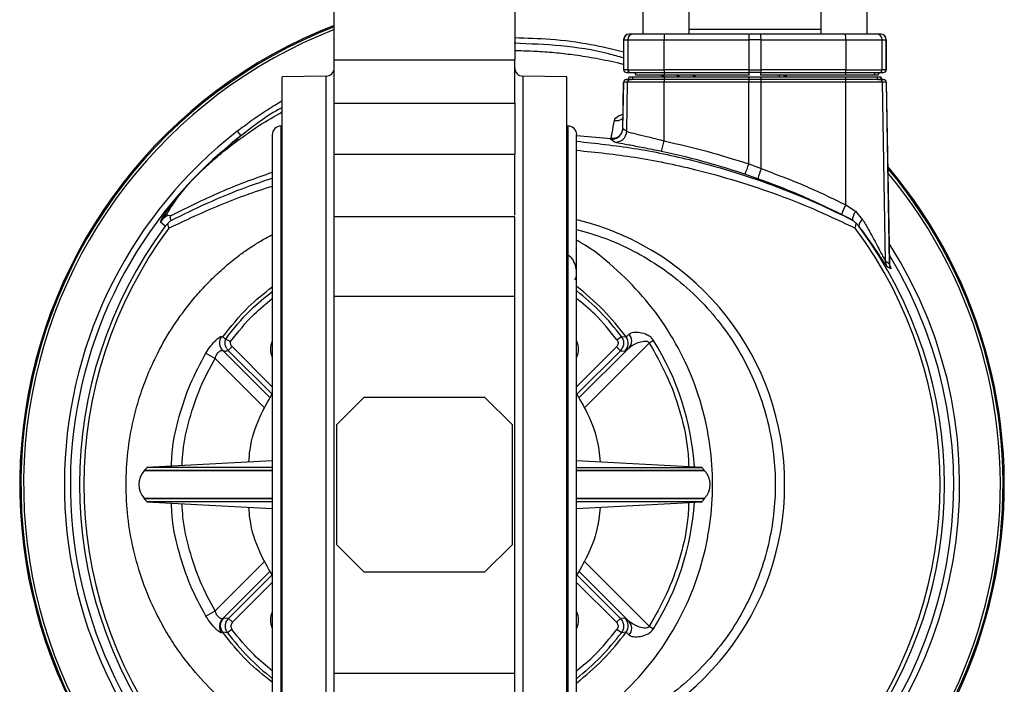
# Model space of a CAD drawing. Header units: millimetres. Extents: x 346 to 1849, y -14 to 1262.
# Tile 13 of 56: x 899 to 1079, y 1046 to 1167. Entities that reach past the tile are written whole.
import ezdxf

# ---------------------------------------------------------------- set-up
doc = ezdxf.new("R2010")
doc.units = ezdxf.units.MM

msp = doc.modelspace()

# ---------------------------------------------------------------- linework, layer by layer
at = {"color": 7, "linetype": 'Continuous', "lineweight": 25}
for p, q in [((1013.06, 1169.46), (1013.06, 1164.71)), ((1021.56, 1164.71), (1021.56, 1169.46)), ((1045.59, 1169.46), (1045.59, 1164.71)), ((1054.09, 1164.71), (1054.09, 1169.46)), ((1011.32, 1164.71), (1010.6, 1164.71)), ((1032.51, 1164.71), (1017.04, 1164.71)), ((1033.58, 1164.71), (1032.51, 1164.71)), ((1034.64, 1164.71), (1033.58, 1164.71)), ((1050.12, 1164.71), (1034.64, 1164.71)), ((1056.55, 1164.71), (1055.84, 1164.71)), ((1009.58, 1163.71), (1009.58, 1158.21)), ((1009.6, 1163.71), (1010.32, 1163.71)), ((1009.6, 1158.21), (1009.6, 1163.71)), ((1010.32, 1163.71), (1016.99, 1163.71)), ((1010.32, 1163.71), (1010.32, 1158.21)), ((1016.99, 1163.71), (1032.47, 1163.71)), ((1016.99, 1158.21), (1016.99, 1163.71)), ((1034.69, 1163.71), (1032.47, 1163.71)), ((1032.47, 1163.71), (1032.47, 1158.21)), ((1034.69, 1158.21), (1034.69, 1163.71)), ((1034.69, 1163.71), (1050.17, 1163.71)), ((1050.17, 1163.71), (1050.17, 1158.21)), ((1050.17, 1163.71), (1056.83, 1163.71)), ((1056.83, 1158.21), (1056.83, 1163.71)), ((1056.83, 1163.71), (1057.55, 1163.71)), ((1057.55, 1163.71), (1057.55, 1158.21)), ((1057.58, 1158.21), (1057.58, 1163.71)), ((956.68, 1158.91), (956.67, 1158.91)), ((956.68, 1160.01), (989.68, 1160.01)), ((956.68, 1152.11), (956.68, 1160.01)), ((989.68, 1152.11), (989.68, 1160.01)), ((1009.58, 1158.21), (1009.6, 1158.21)), ((1010.32, 1158.21), (1009.6, 1158.21)), ((1010.1, 1157.71), (1010.82, 1157.71)), ((1010.32, 1158.21), (1016.99, 1158.21)), ((1017.06, 1157.22), (1011.83, 1157.22)), ((1032.47, 1158.21), (1016.99, 1158.21)), ((1017.01, 1157.71), (1032.49, 1157.71)), ((1032.54, 1157.22), (1017.06, 1157.22)), ((1032.47, 1158.21), (1034.69, 1158.21)), ((1033.58, 1157.71), (1032.49, 1157.71)), ((1034.67, 1157.71), (1033.58, 1157.71)), ((1050.1, 1157.22), (1034.62, 1157.22)), ((1034.67, 1157.71), (1050.14, 1157.71)), ((1050.17, 1158.21), (1034.69, 1158.21)), ((1039.02, 1157.06), (1038.77, 1157.22)), ((1039.19, 1156.94), (1038.77, 1157.22)), ((1039.41, 1157.05), (1039.17, 1157.22)), ((1055.33, 1157.22), (1050.1, 1157.22)), ((1050.17, 1158.21), (1056.83, 1158.21)), ((1056.05, 1157.22), (1055.33, 1157.22)), ((1056.07, 1157.22), (1056.05, 1157.22)), ((1056.33, 1157.71), (1057.05, 1157.71)), ((1057.55, 1158.21), (1056.83, 1158.21)), ((955.2, 1157.05), (947.18, 1156.91)), ((947.18, 1007.91), (947.18, 1156.91)), ((999.18, 1156.91), (991.15, 1157.05)), ((999.18, 1007.91), (999.18, 1156.91)), ((1009.55, 1155.92), (1009.4, 1147.48)), ((1009.43, 1147.48), (1009.58, 1155.92)), ((1010.3, 1155.92), (1009.58, 1155.92)), ((1010.8, 1156.41), (1010.08, 1156.41)), ((1010.14, 1146.97), (1010.3, 1155.92)), ((1016.99, 1155.92), (1010.3, 1155.92)), ((1010.59, 1156.91), (1011.31, 1156.91)), ((1010.59, 1156.9), (1010.59, 1156.91)), ((1010.59, 1156.9), (1011.31, 1156.9)), ((1016.98, 1145.21), (1016.99, 1155.92)), ((1032.46, 1155.92), (1016.99, 1155.92)), ((1032.49, 1156.41), (1017.01, 1156.41)), ((1017.04, 1156.91), (1032.51, 1156.91)), ((1032.45, 1141), (1032.46, 1155.92)), ((1034.69, 1155.92), (1032.46, 1155.92)), ((1034.67, 1156.41), (1032.49, 1156.41)), ((1032.51, 1156.91), (1034.65, 1156.91)), ((1034.65, 1156.91), (1050.12, 1156.91)), ((1050.14, 1156.41), (1034.67, 1156.41)), ((1050.17, 1155.92), (1034.69, 1155.92)), ((1034.7, 1140.15), (1034.69, 1155.92)), ((1050.19, 1133.53), (1050.17, 1155.92)), ((1056.86, 1155.92), (1050.17, 1155.92)), ((1055.85, 1156.91), (1056.57, 1156.91)), ((1057.08, 1156.41), (1056.36, 1156.41)), ((1057.43, 1123.24), (1056.86, 1155.92)), ((1057.58, 1155.92), (1056.86, 1155.92)), ((1057.58, 1155.92), (1058.16, 1122.79)), ((1058.18, 1122.77), (1057.6, 1155.92)), ((956.68, 1152.11), (989.68, 1152.11)), ((938.95, 1146.99), (939.62, 1146.13)), ((945.36, 1146.35), (945.36, 1018.48)), ((947.18, 1147.91), (946.93, 1147.91)), ((999.43, 1147.91), (999.18, 1147.91)), ((1000.99, 1018.48), (1000.99, 1146.35)), ((1009.43, 1147.48), (1010.14, 1146.97)), ((1000.99, 1146.19), (1007.29, 1145.66)), ((1007.17, 1145.6), (1007.29, 1145.66)), ((1007.17, 1145.53), (1007.17, 1145.6)), ((1007.86, 1145.03), (1007.17, 1145.53)), ((1008.18, 1145.72), (1008.31, 1145.78)), ((989.68, 1142.74), (956.68, 1142.74)), ((1032.45, 1141), (1034.7, 1140.15)), ((1034.13, 1138.3), (1031.72, 1139.14)), ((928.24, 1135.2), (930.06, 1137.34)), ((928.57, 1135.52), (930.06, 1137.34)), ((928.12, 1134.92), (928.57, 1135.52)), ((926.28, 1132.63), (927.69, 1134.51)), ((927, 1133.32), (928.12, 1134.92)), ((927.69, 1134.51), (928.24, 1135.2)), ((1050.19, 1133.53), (1051.96, 1132.38)), ((1051.96, 1132.38), (1053.26, 1130.82)), ((924.93, 1130.39), (925.12, 1130.86)), ((925.81, 1129.64), (924.93, 1130.39)), ((925.81, 1129.64), (926.31, 1130.19)), ((926.15, 1131.54), (926.16, 1131.86)), ((926.91, 1131.59), (926.15, 1131.54)), ((989.68, 1131.35), (956.68, 1131.35)), ((1051.48, 1130.71), (1049.38, 1131.78)), ((1051.47, 1130.71), (1051.48, 1130.71)), ((1051.48, 1130.71), (1051.48, 1130.7)), ((1052.05, 1130.19), (1052.55, 1129.64)), ((1052.55, 1129.64), (1052.57, 1129.66)), ((1057.43, 1123.24), (1058.16, 1122.79)), ((1058.42, 1121.84), (1057.7, 1122.27)), ((1058.24, 1122.36), (1058.18, 1122.81)), ((1058.42, 1121.97), (1058.42, 1121.84)), ((956.68, 1047.97), (956.68, 1116.85)), ((956.68, 1116.85), (989.68, 1116.85)), ((989.68, 1047.97), (989.68, 1116.85)), ((936.1, 1109.48), (936.31, 1109.39)), ((1008.36, 1108.88), (1009.16, 1109.48)), ((1009.16, 1109.48), (1010.01, 1109.39)), ((1015.03, 1108.76), (1014.25, 1108.27)), ((938.02, 1107.63), (937.32, 1106.92)), ((1008.98, 1106.86), (1008.27, 1107.57)), ((1008.98, 1106.86), (1009.81, 1106.8)), ((933.24, 1106.44), (934.9, 1105.47)), ((957.18, 1093.41), (962.18, 1098.41)), ((962.18, 1098.41), (984.18, 1098.41)), ((984.18, 1098.41), (989.18, 1093.41)), ((957.18, 1071.41), (957.18, 1093.41)), ((989.18, 1093.41), (989.18, 1071.41)), ((922.48, 1085.54), (921.98, 1085.01)), ((945.36, 1086.76), (922.47, 1085.54)), ((1023.88, 1085.54), (1000.99, 1086.76)), ((1024.38, 1085.01), (1023.87, 1085.54)), ((921.98, 1085.01), (921.98, 1084.91)), ((945.36, 1084.91), (921.98, 1084.91)), ((1024.38, 1084.91), (1000.99, 1084.91)), ((1024.38, 1084.91), (1024.38, 1085.01)), ((921.98, 1079.91), (921.98, 1079.75)), ((921.98, 1079.91), (945.36, 1079.91)), ((921.98, 1079.81), (922.48, 1079.28)), ((1000.99, 1079.91), (1024.38, 1079.91)), ((1023.87, 1079.28), (1024.38, 1079.81)), ((1024.38, 1079.75), (1024.38, 1079.91)), ((922.47, 1079.29), (945.36, 1078.06)), ((1000.99, 1078.06), (1023.88, 1079.29)), ((962.18, 1066.41), (957.18, 1071.41)), ((989.18, 1071.41), (984.18, 1066.41)), ((984.18, 1066.41), (962.18, 1066.41)), ((933.24, 1058.38), (934.9, 1059.35)), ((936.51, 1058.03), (936.3, 1057.92)), ((937.38, 1057.96), (936.51, 1058.03)), ((937.38, 1057.96), (938.09, 1057.26)), ((1008.27, 1057.26), (1008.98, 1057.96)), ((1009.81, 1058.02), (1008.98, 1057.96)), ((1014.25, 1056.56), (1015.03, 1056.07)), ((937.19, 1055.35), (936.31, 1055.43)), ((937.99, 1055.95), (937.19, 1055.35)), ((1009.16, 1055.35), (1008.36, 1055.95)), ((1010.01, 1055.43), (1009.16, 1055.35)), ((956.68, 1047.97), (989.68, 1047.97))]:
    msp.add_line(p, q, dxfattribs=at)
at = {"color": 8, "linetype": 'Continuous', "lineweight": 25}
for p, q in [((1021.56, 1165.62), (1033.58, 1165.62)), ((1033.58, 1165.62), (1045.59, 1165.62)), ((1009.58, 1163.71), (1009.6, 1163.71)), ((1057.55, 1163.71), (1057.58, 1163.71)), ((1016.4, 1157.22), (1017.31, 1156.91)), ((1019.86, 1156.91), (1019.1, 1157.22)), ((1022.17, 1157.22), (1022.86, 1156.91)), ((1038.15, 1157.05), (1037.88, 1157.22)), ((1039.42, 1157.05), (1039.17, 1157.22)), ((1057.55, 1158.21), (1057.58, 1158.21)), ((955.2, 1007.77), (955.2, 1157.05)), ((991.15, 1157.05), (991.15, 1007.77)), ((1009.58, 1155.92), (1009.55, 1155.92)), ((1057.6, 1155.92), (1057.58, 1155.92)), ((946.93, 1147.91), (946.93, 1016.91)), ((999.43, 1016.91), (999.43, 1147.91)), ((1058.19, 1122.61), (1058.42, 1121.97)), ((944.96, 1098.24), (936.3, 1106.9)), ((937.32, 1106.92), (945.33, 1098.91)), ((938.02, 1107.63), (945.36, 1100.29)), ((1000.99, 1100.29), (1008.27, 1107.57)), ((1001.03, 1098.91), (1008.98, 1106.86)), ((1010.58, 1107.42), (1001.39, 1098.24)), ((1002.38, 1096.39), (1014.25, 1108.27)), ((943.98, 1096.39), (934.9, 1105.47)), ((943.98, 1068.43), (934.9, 1059.35)), ((1014.25, 1056.56), (1002.38, 1068.43)), ((944.96, 1066.59), (936.3, 1057.92)), ((945.33, 1065.91), (937.38, 1057.96)), ((1008.98, 1057.96), (1001.03, 1065.91)), ((1010.58, 1057.4), (1001.39, 1066.59)), ((945.36, 1064.53), (938.09, 1057.26)), ((1008.27, 1057.26), (1000.99, 1064.53))]:
    msp.add_line(p, q, dxfattribs=at)
at = {"color": 7, "linetype": 'Continuous', "lineweight": 25}
for centre, radius, start, end in [((989.18, 1082.41), 89.97, 111.175, 235.4703), ((989.18, 1082.41), 89.75, 111.2295, 235.3734), ((989.18, 1082.41), 89.75, 111.2296, 235.3732), ((1010.58, 1163.71), 1, 90, 180), ((1010.6, 1163.71), 0.999, 90.0308, 180.0308), ((1011.32, 1163.71), 0.999, 90.0308, 180.0308), ((1022.42, 1163.96), 5.43, 172.059, 182.6319), ((1037.89, 1163.96), 5.43, 172.059, 182.6319), ((1029.26, 1163.96), 5.43, 357.3681, 7.941), ((1044.74, 1163.96), 5.43, 357.3681, 7.941), ((1055.83, 1163.71), 0.999, 359.9692, 89.9692), ((1056.55, 1163.71), 0.999, 359.9692, 89.9692), ((1056.58, 1163.71), 1, 0, 90), ((955.18, 1158.55), 1.5, 271, 0), ((991.18, 1158.55), 1.5, 180, 269), ((1010.1, 1158.21), 0.5, 179.9692, 269.9692), ((1010.82, 1158.21), 0.5, 179.9692, 269.9692), ((1011.33, 1157.21), 0.5, 0.9685, 89.9699), ((1019.7, 1158.09), 2.72, 177.3681, 187.941), ((1014.41, 1157.34), 2.65, 357.3833, 8.0191), ((1035.18, 1158.09), 2.72, 177.3681, 187.941), ((1029.88, 1157.34), 2.65, 357.3833, 8.0191), ((1037.27, 1157.34), 2.65, 171.9809, 182.6167), ((1031.98, 1158.09), 2.72, 352.059, 2.6319), ((1052.75, 1157.34), 2.65, 171.9809, 182.6167), ((1047.45, 1158.09), 2.72, 352.059, 2.6319), ((1055.83, 1157.21), 0.5, 90.0301, 179.0315), ((1056.54, 1157.21), 0.5, 90.0301, 179.0315), ((1056.57, 1157.21), 0.5, 90, 179), ((1056.33, 1158.21), 0.5, 270.0308, 0.0308), ((1057.05, 1158.21), 0.5, 270.0308, 0.0308), ((1057.08, 1158.21), 0.5, 270, 0), ((1010.05, 1155.91), 0.5, 90, 179), ((1010.08, 1155.91), 0.5, 90.0301, 179.0315), ((1010.09, 1156.91), 0.5, 270.0298, 358.5319), ((1010.8, 1155.91), 0.5, 90.0301, 179.0315), ((1010.81, 1156.91), 0.5, 270.0298, 358.5319), ((1019.64, 1156.04), 2.65, 171.9809, 182.6167), ((1014.42, 1156.78), 2.62, 351.941, 2.6093), ((1035.11, 1156.04), 2.65, 171.9809, 182.6167), ((1029.89, 1156.78), 2.62, 351.941, 2.6093), ((1037.26, 1156.78), 2.62, 177.3907, 188.059), ((1032.04, 1156.04), 2.65, 357.3833, 8.0191), ((1052.74, 1156.78), 2.62, 177.3907, 188.059), ((1047.52, 1156.04), 2.65, 357.3833, 8.0191), ((1056.35, 1156.91), 0.5, 181.4681, 269.9702), ((1056.36, 1155.91), 0.5, 0.9685, 89.9699), ((1057.07, 1156.91), 0.5, 181.4681, 269.9702), ((1057.09, 1156.91), 0.5, 179.9832, 270), ((1057.08, 1155.91), 0.5, 0.9685, 89.9699), ((1057.1, 1155.91), 0.5, 1, 90), ((946.93, 1146.35), 1.57, 90, 180), ((999.43, 1146.35), 1.57, 0, 90), ((1007.43, 1147.52), 2, 262.4195, 358.9216), ((1008.14, 1147.01), 2, 262.0952, 358.9207), ((1006.3, 1146.97), 10.82, 340.1268, 350.6586), ((1022.09, 1143.98), 10.79, 333.2865, 343.917), ((989.18, 1082.41), 89.97, 298.0459, 40.2261), ((989.18, 1082.41), 89.75, 298.1257, 40.0534), ((989.18, 1082.41), 89.75, 298.1258, 40.0531), ((1047.28, 1135.19), 13.51, 158.4792, 166.6975), ((930.66, 1133.01), 3.26, 129.9275, 137.982), ((930.34, 1132.18), 3.53, 128.9566, 138.7294), ((929.55, 1129.96), 4.22, 127.1986, 140.7095), ((1063.48, 1126.34), 15.12, 151.5767, 158.8863), ((928.94, 1127.39), 5, 123.9693, 143.2473), ((928.99, 1127.91), 4.86, 125.6083, 142.6211), ((1054.02, 1129.58), 1.45, 121.657, 177.0341), ((989.18, 1082.41), 79.03, 143.3066, 216.6934), ((989.18, 1082.41), 78.27, 143.2243, 216.7757), ((989.18, 1082.41), 78.27, 323.2243, 36.7757), ((989.18, 1082.41), 79.03, 323.3067, 36.6933), ((1059.43, 1123.27), 2, 180.9176, 210.1088), ((1060.15, 1122.82), 2, 180.9152, 209.5796), ((937.72, 1108.3), 2, 143.9923, 224.5687), ((948.43, 1107.16), 3.4, 154.4663, 205.5337), ((997.93, 1107.16), 3.4, 334.4663, 25.5337), ((1008.4, 1108.21), 2, 315.0381, 36.1875), ((1009.16, 1108.67), 1.89, 318.7887, 40.2398), ((924.6, 1082.41), 3.63, 136.3972, 223.6028), ((1021.75, 1082.41), 3.63, 316.3972, 43.6028), ((948.43, 1057.66), 3.4, 154.4663, 205.5337), ((997.93, 1057.66), 3.4, 334.4663, 25.5337), ((937.72, 1056.52), 2, 135.4312, 216.017), ((1008.4, 1056.61), 2, 323.8125, 44.9619), ((1009.16, 1056.15), 1.89, 319.7602, 41.2113)]:
    msp.add_arc(centre, radius, start, end, dxfattribs=at)
at = {"color": 8, "linetype": 'Continuous', "lineweight": 25}
for centre, radius, start, end in [((989.18, 1082.41), 89.97, 111.1751, 235.4701), ((989.18, 1082.41), 89.26, 111.3514, 235.1566), ((1008.24, 1150.94), 2.02, 260.2551, 306.4093), ((989.18, 1082.41), 81.81, 127.8743, 228.5295), ((989.18, 1082.41), 80.72, 127.8743, 227.8095), ((989.18, 1082.41), 89.97, 298.046, 40.2259), ((989.18, 1082.41), 89.26, 298.3041, 39.6654), ((989.18, 1082.41), 49.83, 283.7184, 76.2816), ((989.18, 1082.41), 81.81, 307.8488, 32.5718), ((989.18, 1082.41), 80.72, 307.8488, 31.2982), ((1060.11, 1122.95), 1.96, 197.4249, 209.9587), ((973.18, 1082.41), 45.66, 36.2256, 52.4668), ((973.18, 1082.41), 45.03, 36.9488, 51.8445), ((973.18, 1082.41), 49.45, 3.7093, 32.191), ((973.18, 1082.41), 49.45, 327.809, 356.2907), ((973.18, 1082.41), 45.03, 216.9488, 231.8445), ((973.18, 1082.41), 45.66, 307.5332, 323.7744), ((973.18, 1082.41), 45.03, 308.1555, 323.0512)]:
    msp.add_arc(centre, radius, start, end, dxfattribs=at)
at = {"color": 7, "linetype": 'Continuous', "lineweight": 25}
for points, knots in [([(956.68, 1160.01), (956.68, 1160.13), (956.68, 1160.36), (956.68, 1160.72), (956.68, 1161.08), (956.68, 1161.44), (956.68, 1161.8), (956.68, 1162.17), (956.68, 1162.88), (956.68, 1163.93), (956.68, 1165.35), (956.68, 1166.8), (956.68, 1168.75), (956.68, 1171.15), (956.68, 1173.78), (956.68, 1176.02), (956.68, 1177.49), (956.68, 1178.41), (956.68, 1178.98), (956.68, 1179.43), (956.68, 1179.71), (956.68, 1179.88), (956.68, 1179.97), (956.68, 1180.04), (956.68, 1180.05), (956.68, 1180.06)], [0, 0, 0, 0, 0.013453, 0.026883, 0.040301, 0.053714, 0.067134, 0.080567, 0.094024, 0.143834, 0.193662, 0.245548, 0.297453, 0.40331, 0.509167, 0.612824, 0.712344, 0.759332, 0.806339, 0.853326, 0.900333, 0.925272, 0.950157, 0.975047, 1, 1, 1, 1]), ([(989.68, 1180.06), (989.68, 1180.06), (989.68, 1179.91), (989.68, 1179.34), (989.68, 1178.91), (989.68, 1177.79), (989.68, 1177.1), (989.68, 1175.51), (989.68, 1174.6), (989.68, 1172.63), (989.68, 1171.56), (989.68, 1169.33), (989.68, 1168.16), (989.68, 1165.8), (989.68, 1164.61), (989.68, 1162.26), (989.68, 1161.11), (989.68, 1160.01)], [0, 0, 0, 0, 0.125, 0.125, 0.25, 0.25, 0.375, 0.375, 0.5, 0.5, 0.625, 0.625, 0.75, 0.75, 0.875, 0.875, 1, 1, 1, 1]), ([(1017.04, 1164.71), (1016.33, 1164.71), (1014.86, 1164.71), (1012.98, 1164.71), (1011.65, 1164.71), (1011.43, 1164.71), (1011.32, 1164.71)], [0, 0, 0, 0, 0.241268, 0.5, 0.758732, 1, 1, 1, 1]), ([(1055.84, 1164.71), (1055.73, 1164.71), (1055.51, 1164.71), (1054.18, 1164.71), (1052.3, 1164.71), (1050.83, 1164.71), (1050.12, 1164.71)], [0, 0, 0, 0, 0.241268, 0.5, 0.758732, 1, 1, 1, 1]), ([(1010.82, 1157.71), (1010.94, 1157.71), (1011.18, 1157.71), (1012.62, 1157.71), (1014.65, 1157.71), (1016.24, 1157.71), (1017.01, 1157.71)], [0, 0, 0, 0, 0.241268, 0.5, 0.758732, 1, 1, 1, 1]), ([(1050.14, 1157.71), (1050.91, 1157.71), (1052.5, 1157.71), (1054.54, 1157.71), (1055.98, 1157.71), (1056.22, 1157.71), (1056.33, 1157.71)], [0, 0, 0, 0, 0.241268, 0.5, 0.758732, 1, 1, 1, 1]), ([(1017.01, 1156.41), (1016.24, 1156.41), (1014.64, 1156.41), (1012.6, 1156.41), (1011.15, 1156.41), (1010.91, 1156.41), (1010.8, 1156.41)], [0, 0, 0, 0, 0.241268, 0.5, 0.758732, 1, 1, 1, 1]), ([(1011.31, 1156.91), (1011.42, 1156.91), (1011.64, 1156.91), (1012.97, 1156.91), (1014.85, 1156.91), (1016.32, 1156.91), (1017.04, 1156.91)], [0, 0, 0, 0, 0.241268, 0.5, 0.758732, 1, 1, 1, 1]), ([(1050.12, 1156.91), (1050.83, 1156.91), (1052.3, 1156.91), (1054.19, 1156.91), (1055.52, 1156.91), (1055.74, 1156.91), (1055.85, 1156.91)], [0, 0, 0, 0, 0.241268, 0.5, 0.758732, 1, 1, 1, 1]), ([(1056.36, 1156.41), (1056.24, 1156.41), (1056, 1156.41), (1054.56, 1156.41), (1052.51, 1156.41), (1050.92, 1156.41), (1050.14, 1156.41)], [0, 0, 0, 0, 0.241268, 0.5, 0.758732, 1, 1, 1, 1]), ([(956.68, 1142.74), (956.68, 1142.8), (956.68, 1142.92), (956.68, 1143.1), (956.68, 1143.29), (956.68, 1143.49), (956.68, 1143.7), (956.68, 1143.91), (956.68, 1144.13), (956.68, 1144.35), (956.68, 1144.87), (956.68, 1145.74), (956.68, 1147), (956.68, 1148.32), (956.68, 1149.39), (956.68, 1150.17), (956.68, 1150.66), (956.68, 1151.16), (956.68, 1151.64), (956.68, 1151.95), (956.68, 1152.11)], [0, 0, 0, 0, 0.027191, 0.054266, 0.081258, 0.1082, 0.135127, 0.162072, 0.189068, 0.216151, 0.243352, 0.371657, 0.500014, 0.628319, 0.756676, 0.805529, 0.854092, 0.90256, 0.951131, 1, 1, 1, 1]), ([(989.68, 1152.11), (989.68, 1151.31), (989.68, 1150.45), (989.68, 1148.72), (989.68, 1147.85), (989.68, 1146.17), (989.68, 1145.37), (989.68, 1143.92), (989.68, 1143.28), (989.68, 1142.74)], [0, 0, 0, 0, 0.25, 0.25, 0.5, 0.5, 0.75, 0.75, 1, 1, 1, 1]), ([(1007.29, 1145.65), (1007.31, 1145.78), (1007.37, 1146.13), (1007.57, 1147.23), (1007.75, 1148.2), (1007.89, 1148.95)], [0, 0, 0, 0, 0.114085, 0.318779, 1, 1, 1, 1]), ([(1009.41, 1147.52), (1009.39, 1147.32), (1009.35, 1146.93), (1009.07, 1146.4), (1008.67, 1145.97), (1008.35, 1145.81), (1008.18, 1145.72)], [0, 0, 0, 0, 0.240898, 0.493738, 0.749407, 1, 1, 1, 1]), ([(1010.14, 1146.97), (1010.28, 1146.92), (1010.55, 1146.81), (1012.15, 1146.43), (1014.37, 1145.9), (1016.11, 1145.44), (1016.98, 1145.21)], [0, 0, 0, 0, 0.247026, 0.497853, 0.748076, 1, 1, 1, 1]), ([(930.06, 1137.34), (931.56, 1138.9), (934.57, 1142.03), (937.94, 1144.76), (939.62, 1146.13)], [0, 0, 0, 0, 0.500055, 1, 1, 1, 1]), ([(1008.31, 1145.79), (1008.25, 1145.76), (1008.05, 1145.68), (1007.7, 1145.62), (1007.42, 1145.65), (1007.29, 1145.66)], [0, 0, 0, 0, 0.184678, 0.623881, 1, 1, 1, 1]), ([(1016.48, 1143.29), (1015.37, 1143.52), (1013.16, 1143.97), (1010.37, 1144.49), (1008.38, 1144.87), (1008.04, 1144.97), (1007.86, 1145.03)], [0, 0, 0, 0, 0.250351, 0.500136, 0.750018, 1, 1, 1, 1]), ([(1016.98, 1145.21), (1019.59, 1144.62), (1024.81, 1143.45), (1029.9, 1141.81), (1032.45, 1141)], [0, 0, 0, 0, 0.499997, 1, 1, 1, 1]), ([(956.68, 1131.35), (956.68, 1133.11), (956.68, 1137.28), (956.68, 1140.74), (956.68, 1142.74)], [0, 0, 0, 0, 0.422025, 1, 1, 1, 1]), ([(989.68, 1131.63), (989.68, 1133.3), (989.68, 1137.37), (989.68, 1140.74), (989.68, 1142.74)], [0, 0, 0, 0, 0.408448, 1, 1, 1, 1]), ([(1031.72, 1139.14), (1029.81, 1139.75), (1026.23, 1140.91), (1021.14, 1142.26), (1017.95, 1142.97), (1016.48, 1143.29)], [0, 0, 0, 0, 0.380452, 0.713788, 1, 1, 1, 1]), ([(926.91, 1131.59), (930.09, 1133.18), (936.09, 1136.18), (942.4, 1138.44), (945.36, 1139.5)], [0, 0, 0, 0, 0.530929, 1, 1, 1, 1]), ([(1034.7, 1140.15), (1037.34, 1139.17), (1042.6, 1137.2), (1047.66, 1134.76), (1050.19, 1133.53)], [0, 0, 0, 0, 0.500019, 1, 1, 1, 1]), ([(1049.38, 1131.78), (1046.91, 1132.97), (1041.93, 1135.39), (1036.75, 1137.32), (1034.13, 1138.3)], [0, 0, 0, 0, 0.494568, 1, 1, 1, 1]), ([(925.12, 1130.86), (925.25, 1131.08), (925.5, 1131.51), (926.02, 1132.26), (926.28, 1132.63)], [0, 0, 0, 0, 0.500495, 1, 1, 1, 1]), ([(926.16, 1131.86), (926.24, 1132.03), (926.4, 1132.38), (926.8, 1133.01), (927, 1133.32)], [0, 0, 0, 0, 0.497424, 1, 1, 1, 1]), ([(1051.96, 1132.38), (1051.86, 1132.19), (1051.65, 1131.79), (1051.46, 1131.27), (1051.39, 1130.88), (1051.45, 1130.77), (1051.47, 1130.71)], [0, 0, 0, 0, 0.2498582, 0.4999165, 0.7625013, 1, 1, 1, 1]), ([(926.49, 1129.27), (926.42, 1129.48), (926.29, 1129.84), (926.3, 1130.08), (926.31, 1130.19)], [0, 0, 0, 0, 0.569469, 1, 1, 1, 1]), ([(926.88, 1130.7), (926.88, 1130.7), (926.87, 1130.69), (926.81, 1130.64), (926.63, 1130.49), (926.44, 1130.31), (926.31, 1130.19)], [0, 0, 0, 0, 0.127139, 0.250777, 0.500655, 1, 1, 1, 1]), ([(926.88, 1130.7), (926.8, 1130.88), (926.71, 1131.11), (926.74, 1131.41), (926.8, 1131.52), (926.85, 1131.56), (926.88, 1131.58), (926.89, 1131.58), (926.9, 1131.59), (926.9, 1131.59), (926.9, 1131.59), (926.9, 1131.59), (926.91, 1131.59), (926.91, 1131.59)], [0, 0, 0, 0, 0.753565, 0.939879, 0.985461, 0.996403, 0.998964, 0.999322, 0.999584, 0.999691, 0.999789, 0.999889, 1, 1, 1, 1]), ([(956.68, 1116.85), (956.68, 1118.04), (956.68, 1120.41), (956.68, 1123.76), (956.68, 1126.69), (956.68, 1129.04), (956.68, 1130.61), (956.68, 1131.37), (956.68, 1131.27), (956.68, 1131.25)], [0, 0, 0, 0, 0.156256, 0.312512, 0.468768, 0.625024, 0.781279, 0.937535, 1, 1, 1, 1]), ([(989.68, 1116.85), (989.68, 1118.04), (989.68, 1120.41), (989.68, 1123.76), (989.68, 1126.69), (989.68, 1129.04), (989.68, 1130.61), (989.68, 1131.37), (989.68, 1131.27), (989.68, 1131.25)], [0, 0, 0, 0, 0.156256, 0.312512, 0.468768, 0.625024, 0.781279, 0.937535, 1, 1, 1, 1]), ([(1051.48, 1130.7), (1051.48, 1130.7), (1051.48, 1130.69), (1051.54, 1130.64), (1051.73, 1130.49), (1051.92, 1130.31), (1052.05, 1130.19)], [0, 0, 0, 0, 0.127218, 0.250847, 0.500928, 1, 1, 1, 1]), ([(1051.87, 1129.27), (1051.94, 1129.48), (1052.06, 1129.84), (1052.05, 1130.08), (1052.05, 1130.19)], [0, 0, 0, 0, 0.5694683, 1, 1, 1, 1]), ([(1053.26, 1130.82), (1053.6, 1130.24), (1054.25, 1129.13), (1055.13, 1127.55), (1055.88, 1126.18), (1056.47, 1125.04), (1056.93, 1124.14), (1057.3, 1123.44), (1057.39, 1123.31), (1057.43, 1123.24)], [0, 0, 0, 0, 0.184976, 0.354182, 0.516189, 0.652217, 0.766847, 0.884961, 1, 1, 1, 1]), ([(1057.7, 1122.27), (1057.65, 1122.33), (1057.57, 1122.42), (1057.32, 1122.8), (1057.02, 1123.26), (1056.54, 1123.99), (1055.65, 1125.35), (1054.35, 1127.26), (1053.17, 1128.86), (1052.57, 1129.66)], [0, 0, 0, 0, 0.126219, 0.187155, 0.251232, 0.370999, 0.503053, 0.751291, 1, 1, 1, 1]), ([(1000.66, 1119.83), (1000.73, 1119.93), (1000.87, 1120.13), (1001, 1120.77), (1000.97, 1121.79), (1000.66, 1122.93), (1000.14, 1123.8), (999.73, 1124.11), (999.52, 1124.26)], [0, 0, 0, 0, 0.120918, 0.250715, 0.499542, 0.748725, 0.874385, 1, 1, 1, 1]), ([(936.85, 1109.01), (938.29, 1110.84), (940.81, 1114.05), (944, 1116.6), (945.36, 1117.69)], [0, 0, 0, 0, 0.571592, 1, 1, 1, 1]), ([(933.24, 1106.44), (933.53, 1106.89), (934.1, 1107.79), (934.89, 1108.66), (935.42, 1109.13), (935.74, 1109.37), (935.99, 1109.5), (936.07, 1109.48), (936.1, 1109.48)], [0, 0, 0, 0, 0.262406, 0.517799, 0.642066, 0.763358, 0.88274, 1, 1, 1, 1]), ([(936.31, 1109.39), (936.31, 1109.39), (936.31, 1109.39), (936.31, 1109.39), (936.31, 1109.39), (936.32, 1109.39), (936.33, 1109.38), (936.42, 1109.32), (936.6, 1109.2), (936.76, 1109.07), (936.85, 1109.01)], [0, 0, 0, 0, 0.000036, 0.000327, 0.001136, 0.004202, 0.016125, 0.063129, 0.499852, 1, 1, 1, 1]), ([(937.32, 1106.92), (937.19, 1107.07), (936.95, 1107.35), (936.76, 1107.89), (936.7, 1108.46), (936.8, 1108.82), (936.85, 1109.01)], [0, 0, 0, 0, 0.2496831, 0.4996895, 0.7498501, 1, 1, 1, 1]), ([(936.85, 1109.01), (936.86, 1109), (936.89, 1108.98), (937.1, 1108.88), (937.39, 1108.72), (937.63, 1108.61), (937.75, 1108.55)], [0, 0, 0, 0, 0.241918, 0.488785, 0.741281, 1, 1, 1, 1]), ([(938.02, 1107.63), (937.97, 1107.69), (937.86, 1107.82), (937.76, 1108.06), (937.72, 1108.3), (937.74, 1108.47), (937.75, 1108.55)], [0, 0, 0, 0, 0.250122, 0.49995, 0.750109, 1, 1, 1, 1]), ([(1008.36, 1108.88), (1008.42, 1108.77), (1008.55, 1108.57), (1008.58, 1108.2), (1008.5, 1107.85), (1008.35, 1107.66), (1008.27, 1107.57)], [0, 0, 0, 0, 0.250371, 0.500036, 0.749996, 1, 1, 1, 1]), ([(1009.16, 1109.48), (1009.28, 1109.27), (1009.53, 1108.86), (1009.6, 1108.13), (1009.43, 1107.42), (1009.13, 1107.05), (1008.98, 1106.86)], [0, 0, 0, 0, 0.2501552, 0.5000743, 0.7500281, 1, 1, 1, 1]), ([(1010.6, 1109.89), (1010.44, 1109.74), (1010.13, 1109.45), (1010.05, 1109.41), (1010.01, 1109.39)], [0, 0, 0, 0, 0.505357, 1, 1, 1, 1]), ([(1010.58, 1107.42), (1010.81, 1107.6), (1011.15, 1107.87), (1011.65, 1108.11), (1011.96, 1108.25), (1012.44, 1108.44), (1013.08, 1108.63), (1013.69, 1108.66), (1013.96, 1108.58), (1014.09, 1108.51), (1014.19, 1108.4), (1014.23, 1108.31), (1014.25, 1108.27)], [0, 0, 0, 0, 0.24876, 0.373825, 0.415608, 0.499033, 0.748886, 0.873765, 0.907178, 0.937066, 0.968007, 1, 1, 1, 1]), ([(1015.03, 1108.76), (1014.87, 1108.96), (1014.56, 1109.37), (1013.7, 1109.9), (1012.56, 1110.2), (1011.54, 1110.23), (1010.9, 1110.1), (1010.7, 1109.96), (1010.6, 1109.89)], [0, 0, 0, 0, 0.125526, 0.250903, 0.500263, 0.74936, 0.879113, 1, 1, 1, 1]), ([(934.9, 1105.47), (934.95, 1105.6), (935.04, 1105.85), (935.21, 1106.19), (935.42, 1106.48), (935.64, 1106.7), (935.85, 1106.85), (936.11, 1106.97), (936.22, 1106.93), (936.3, 1106.9)], [0, 0, 0, 0, 0.128898, 0.250184, 0.372419, 0.499865, 0.615761, 0.749985, 1, 1, 1, 1]), ([(936.3, 1106.9), (936.43, 1106.86), (936.68, 1106.78), (936.88, 1106.84), (937.11, 1106.87), (937.25, 1106.91), (937.32, 1106.92)], [0, 0, 0, 0, 0.249979, 0.499986, 0.755588, 1, 1, 1, 1]), ([(1009.81, 1106.8), (1009.86, 1106.83), (1009.96, 1106.88), (1010.37, 1107.24), (1010.58, 1107.42)], [0, 0, 0, 0, 0.498404, 1, 1, 1, 1]), ([(941.08, 1086.53), (941.14, 1087.28), (941.36, 1090.13), (942.75, 1094.43), (944.58, 1097.63), (945.36, 1098.98)], [0, 0, 0, 0, 0.1677432, 0.6472483, 1, 1, 1, 1]), ([(1001.03, 1098.91), (1001.8, 1097.58), (1003.62, 1094.41), (1004.99, 1090.13), (1005.21, 1087.28), (1005.27, 1086.53)], [0, 0, 0, 0, 0.348992, 0.831282, 1, 1, 1, 1]), ([(945.36, 1085.54), (944.89, 1085.54), (942.09, 1085.54), (937.65, 1085.54), (932.27, 1085.54), (927.98, 1085.54), (924.85, 1085.54), (922.85, 1085.54), (922.6, 1085.54), (922.48, 1085.54)], [0, 0, 0, 0, 0.03222, 0.193517, 0.354815, 0.516112, 0.677409, 0.838706, 1, 1, 1, 1]), ([(1000.99, 1085.54), (1001.46, 1085.54), (1004.26, 1085.54), (1008.71, 1085.54), (1014.09, 1085.54), (1018.38, 1085.54), (1021.51, 1085.54), (1023.51, 1085.54), (1023.75, 1085.54), (1023.88, 1085.54)], [0, 0, 0, 0, 0.0322198, 0.1935171, 0.3548144, 0.5161118, 0.6774091, 0.8387064, 1, 1, 1, 1]), ([(945.36, 1085.01), (944.8, 1085.01), (941.87, 1085.01), (937.3, 1085.01), (931.87, 1085.01), (927.53, 1085.01), (924.37, 1085.01), (922.35, 1085.01), (922.1, 1085.01), (921.98, 1085.01)], [0, 0, 0, 0, 0.0382721, 0.1985601, 0.358848, 0.519136, 0.679424, 0.839712, 1, 1, 1, 1]), ([(1024.38, 1085.01), (1024.25, 1085.01), (1024, 1085.01), (1021.99, 1085.01), (1018.82, 1085.01), (1014.49, 1085.01), (1009.06, 1085.01), (1004.48, 1085.01), (1001.56, 1085.01), (1000.99, 1085.01)], [0, 0, 0, 0, 0.160288, 0.320576, 0.480864, 0.641152, 0.80144, 0.961728, 1, 1, 1, 1]), ([(945.36, 1079.81), (944.8, 1079.81), (941.87, 1079.81), (937.3, 1079.81), (931.87, 1079.81), (927.53, 1079.81), (924.37, 1079.81), (922.35, 1079.81), (922.1, 1079.81), (921.98, 1079.81)], [0, 0, 0, 0, 0.038272, 0.19856, 0.358848, 0.519136, 0.679424, 0.839712, 1, 1, 1, 1]), ([(1024.36, 1079.81), (1024.24, 1079.81), (1023.99, 1079.81), (1021.99, 1079.81), (1018.82, 1079.81), (1014.49, 1079.81), (1009.06, 1079.81), (1004.48, 1079.81), (1001.56, 1079.81), (1000.99, 1079.81)], [0, 0, 0, 0, 0.157386, 0.318228, 0.47907, 0.639912, 0.800754, 0.961596, 1, 1, 1, 1]), ([(945.36, 1079.29), (944.89, 1079.29), (942.09, 1079.29), (937.65, 1079.29), (932.27, 1079.29), (927.98, 1079.29), (924.85, 1079.29), (922.85, 1079.29), (922.6, 1079.29), (922.48, 1079.29)], [0, 0, 0, 0, 0.03222, 0.193517, 0.354814, 0.516112, 0.677409, 0.838706, 1, 1, 1, 1]), ([(945.33, 1065.91), (944.56, 1067.24), (942.74, 1070.42), (941.36, 1074.69), (941.14, 1077.55), (941.08, 1078.29)], [0, 0, 0, 0, 0.348992, 0.831282, 1, 1, 1, 1]), ([(1023.88, 1079.29), (1023.88, 1079.29), (1024.09, 1079.29), (1023.35, 1079.29), (1021.55, 1079.29), (1018.37, 1079.29), (1014.09, 1079.29), (1008.71, 1079.29), (1004.26, 1079.29), (1001.46, 1079.29), (1000.99, 1079.29)], [0, 0, 0, 0, 0.000004, 0.1613, 0.322596, 0.483892, 0.645188, 0.806484, 0.96778, 1, 1, 1, 1]), ([(1005.27, 1078.29), (1005.21, 1077.55), (1004.99, 1074.69), (1003.61, 1070.39), (1001.77, 1067.2), (1000.99, 1065.84)], [0, 0, 0, 0, 0.167743, 0.647248, 1, 1, 1, 1]), ([(936.1, 1055.35), (936.07, 1055.34), (935.99, 1055.33), (935.74, 1055.46), (935.42, 1055.69), (934.89, 1056.16), (934.1, 1057.03), (933.53, 1057.93), (933.24, 1058.38)], [0, 0, 0, 0, 0.117553, 0.236842, 0.357818, 0.482361, 0.737703, 1, 1, 1, 1]), ([(936.3, 1057.92), (936.22, 1057.9), (936.11, 1057.86), (935.85, 1057.97), (935.64, 1058.13), (935.42, 1058.34), (935.21, 1058.63), (935.03, 1058.97), (934.95, 1059.22), (934.9, 1059.35)], [0, 0, 0, 0, 0.249448, 0.383698, 0.49955, 0.626968, 0.749084, 0.870727, 1, 1, 1, 1]), ([(936.31, 1055.43), (936.19, 1055.63), (935.95, 1056.04), (935.89, 1056.77), (936.07, 1057.48), (936.37, 1057.85), (936.51, 1058.03)], [0, 0, 0, 0, 0.2419945, 0.4999999, 0.7580053, 1, 1, 1, 1]), ([(937.19, 1055.35), (937.07, 1055.55), (936.82, 1055.96), (936.76, 1056.69), (936.93, 1057.4), (937.23, 1057.78), (937.38, 1057.96)], [0, 0, 0, 0, 0.250155, 0.500074, 0.750028, 1, 1, 1, 1]), ([(938.09, 1057.26), (938.01, 1057.16), (937.86, 1056.98), (937.78, 1056.62), (937.81, 1056.26), (937.93, 1056.05), (937.99, 1055.95)], [0, 0, 0, 0, 0.250004, 0.499964, 0.749629, 1, 1, 1, 1]), ([(1008.27, 1057.26), (1008.35, 1057.16), (1008.5, 1056.98), (1008.58, 1056.62), (1008.55, 1056.26), (1008.42, 1056.05), (1008.36, 1055.95)], [0, 0, 0, 0, 0.250371, 0.500036, 0.749996, 1, 1, 1, 1]), ([(1008.98, 1057.96), (1009.13, 1057.78), (1009.43, 1057.4), (1009.6, 1056.69), (1009.53, 1055.96), (1009.28, 1055.55), (1009.16, 1055.35)], [0, 0, 0, 0, 0.250155, 0.500074, 0.750028, 1, 1, 1, 1]), ([(1010.58, 1057.4), (1010.37, 1057.58), (1009.96, 1057.95), (1009.86, 1058), (1009.81, 1058.02)], [0, 0, 0, 0, 0.501596, 1, 1, 1, 1]), ([(1014.25, 1056.56), (1014.23, 1056.51), (1014.19, 1056.42), (1014.09, 1056.32), (1013.96, 1056.25), (1013.69, 1056.16), (1013.08, 1056.19), (1012.44, 1056.38), (1011.98, 1056.56), (1011.67, 1056.7), (1011.17, 1056.94), (1010.81, 1057.22), (1010.58, 1057.4)], [0, 0, 0, 0, 0.032144, 0.06325, 0.092971, 0.126205, 0.250977, 0.500427, 0.584209, 0.610144, 0.750224, 1, 1, 1, 1]), ([(936.31, 1055.43), (936.29, 1055.43), (936.25, 1055.43), (936.15, 1055.37), (936.1, 1055.35)], [0, 0, 0, 0, 0.509562, 1, 1, 1, 1]), ([(1010.01, 1055.43), (1010.05, 1055.41), (1010.13, 1055.38), (1010.44, 1055.08), (1010.6, 1054.93)], [0, 0, 0, 0, 0.494643, 1, 1, 1, 1]), ([(1010.6, 1054.93), (1010.7, 1054.86), (1010.9, 1054.72), (1011.54, 1054.59), (1012.56, 1054.62), (1013.7, 1054.93), (1014.56, 1055.45), (1014.87, 1055.86), (1015.03, 1056.07)], [0, 0, 0, 0, 0.120918, 0.250715, 0.499542, 0.748725, 0.874385, 1, 1, 1, 1]), ([(956.68, 1033.57), (956.68, 1033.55), (956.68, 1033.46), (956.68, 1034.21), (956.68, 1035.78), (956.68, 1038.14), (956.68, 1041.07), (956.68, 1044.41), (956.68, 1046.78), (956.68, 1047.97)], [0, 0, 0, 0, 0.062465, 0.218721, 0.374976, 0.531232, 0.687488, 0.843744, 1, 1, 1, 1]), ([(989.68, 1033.57), (989.68, 1033.55), (989.68, 1033.46), (989.68, 1034.21), (989.68, 1035.78), (989.68, 1038.14), (989.68, 1041.07), (989.68, 1044.41), (989.68, 1046.78), (989.68, 1047.97)], [0, 0, 0, 0, 0.062465, 0.218721, 0.374976, 0.531232, 0.687488, 0.843744, 1, 1, 1, 1])]:
    msp.add_open_spline(points, degree=3, knots=knots, dxfattribs=at)
at = {"color": 8, "linetype": 'Continuous', "lineweight": 25}
for points, knots in [([(1009.58, 1160.35), (1008.66, 1160.62), (1004.92, 1161.72), (998.22, 1162.73), (992.43, 1162.94), (989.59, 1163.05)], [0, 0, 0, 0, 0.141132, 0.578218, 1, 1, 1, 1]), ([(989.68, 1164.09), (991.86, 1164.03), (996.52, 1163.91), (1003.19, 1163.03), (1007.59, 1161.99), (1009.58, 1161.52)], [0, 0, 0, 0, 0.3251637, 0.6952934, 1, 1, 1, 1]), ([(989.68, 1161.72), (989.69, 1161.72), (990.22, 1161.72), (991.6, 1161.7), (994.16, 1161.6), (997.31, 1161.35), (1000.89, 1160.94), (1004.74, 1160.31), (1007.69, 1159.7), (1009.36, 1159.28), (1009.58, 1159.22)], [0, 0, 0, 0, 0.0018935, 0.0788199, 0.2064645, 0.3844081, 0.5500066, 0.7437524, 0.9661807, 1, 1, 1, 1]), ([(938.95, 1146.99), (939.79, 1147.62), (941.59, 1148.98), (944.32, 1150.86), (946.27, 1152.03), (947.18, 1152.57)], [0, 0, 0, 0, 0.314536, 0.681249, 1, 1, 1, 1]), ([(930.06, 1137.34), (930.06, 1137.35), (930.08, 1137.37), (930.15, 1137.45), (930.41, 1137.72), (930.97, 1138.31), (931.92, 1139.26), (933.49, 1140.76), (935.82, 1142.81), (939.1, 1145.38), (942.93, 1148.09), (945.79, 1149.74), (947.18, 1150.55)], [0, 0, 0, 0, 0.00052, 0.004336, 0.014686, 0.053367, 0.115869, 0.201952, 0.352949, 0.544855, 0.777748, 1, 1, 1, 1]), ([(947.18, 1151.33), (947.11, 1151.29), (944.41, 1149.85), (941.98, 1147.97), (939.62, 1146.13)], [0, 0, 0, 0, 0.025677, 1, 1, 1, 1]), ([(1007.89, 1148.95), (1008.01, 1149.23), (1008.18, 1149.65), (1009.15, 1149.99), (1009.45, 1150.09)], [0, 0, 0, 0, 0.695906, 1, 1, 1, 1]), ([(1000.99, 1145.15), (1004.49, 1144.77), (1011.69, 1144.01), (1021.43, 1141.93), (1030.13, 1139.49), (1037.72, 1136.85), (1044.9, 1133.92), (1049.32, 1131.76), (1051.48, 1130.7)], [0, 0, 0, 0, 0.1908, 0.392295, 0.546167, 0.695303, 0.850857, 1, 1, 1, 1]), ([(1008.18, 1145.74), (1008.11, 1145.71), (1007.91, 1145.62), (1007.56, 1145.57), (1007.3, 1145.59), (1007.17, 1145.6)], [0, 0, 0, 0, 0.227725, 0.626848, 1, 1, 1, 1]), ([(1000.99, 1143.51), (1004.55, 1143.14), (1011.85, 1142.38), (1021.64, 1140.33), (1030.41, 1137.92), (1037.98, 1135.35), (1045.23, 1132.45), (1049.65, 1130.33), (1051.87, 1129.27)], [0, 0, 0, 0, 0.192056, 0.394308, 0.544737, 0.696214, 0.848146, 1, 1, 1, 1]), ([(926.88, 1130.7), (929.04, 1131.76), (933.47, 1133.91), (939.71, 1136.51), (943.83, 1137.9), (945.36, 1138.41)], [0, 0, 0, 0, 0.376201, 0.768701, 1, 1, 1, 1]), ([(926.49, 1129.27), (928.72, 1130.33), (933.17, 1132.46), (939.54, 1135.05), (943.73, 1136.43), (945.36, 1136.96)], [0, 0, 0, 0, 0.379733, 0.758805, 1, 1, 1, 1]), ([(1000.99, 1129.04), (1002.73, 1128.54), (1006.3, 1127.52), (1011.48, 1125.16), (1016.52, 1122.15), (1021.22, 1118.47), (1025.46, 1114.2), (1029.13, 1109.45), (1032.16, 1104.3), (1034.5, 1098.91), (1036.13, 1093.4), (1037.08, 1087.9), (1037.39, 1082.41), (1037.08, 1076.93), (1036.13, 1071.42), (1034.5, 1065.91), (1032.16, 1060.53), (1029.13, 1055.38), (1025.46, 1050.62), (1021.22, 1046.36), (1016.52, 1042.67), (1011.48, 1039.66), (1006.3, 1037.3), (1002.73, 1036.28), (1000.99, 1035.78)], [0, 0, 0, 0, 0.042522, 0.087406, 0.133835, 0.180718, 0.227966, 0.275209, 0.322093, 0.368525, 0.413405, 0.457255, 0.5, 0.542741, 0.586591, 0.631475, 0.677904, 0.724787, 0.772034, 0.819278, 0.866161, 0.912594, 0.957474, 1, 1, 1, 1]), ([(945.36, 1036.76), (944.75, 1037.07), (943.31, 1037.82), (941.17, 1039.17), (938.03, 1041.44), (934.32, 1044.7), (930.73, 1048.66), (927.98, 1052.35), (925.9, 1055.61), (923.7, 1059.68), (921.61, 1064.64), (919.89, 1070.52), (918.87, 1076.47), (918.54, 1082.43), (918.88, 1088.38), (919.78, 1093.65), (921.02, 1098.22), (922.39, 1102.08), (924.29, 1106.33), (926.86, 1110.9), (929.69, 1114.84), (932.25, 1117.84), (934.34, 1120.02), (936.56, 1122.08), (938.69, 1123.84), (940.7, 1125.32), (942.58, 1126.54), (944.14, 1127.46), (945.09, 1127.94), (945.36, 1128.07)], [0, 0, 0, 0, 0.018724, 0.044448, 0.069281, 0.124387, 0.178461, 0.213883, 0.248753, 0.283041, 0.338593, 0.393327, 0.447173, 0.500075, 0.552988, 0.606814, 0.643189, 0.679925, 0.717, 0.768379, 0.821172, 0.848073, 0.875282, 0.902781, 0.930553, 0.950445, 0.970872, 0.991819, 1, 1, 1, 1]), ([(1000.99, 1037.77), (1001.26, 1037.91), (1003.69, 1039.24), (1007.83, 1042.61), (1013.21, 1047.9), (1017.76, 1054.05), (1021.39, 1060.78), (1023.98, 1067.89), (1025.5, 1075.14), (1026, 1082.41), (1025.5, 1089.68), (1023.98, 1096.94), (1021.39, 1104.05), (1017.76, 1110.77), (1013.21, 1116.93), (1007.83, 1122.21), (1003.69, 1125.59), (1001.26, 1126.91), (1000.99, 1127.06)], [0, 0, 0, 0, 0.008445, 0.07792, 0.148845, 0.220518, 0.29219, 0.363115, 0.432591, 0.5, 0.567409, 0.636885, 0.70781, 0.779482, 0.851155, 0.92208, 0.991555, 1, 1, 1, 1]), ([(936.31, 1109.39), (937.8, 1111.27), (940.48, 1114.66), (943.85, 1117.35), (945.36, 1118.55)], [0, 0, 0, 0, 0.554144, 1, 1, 1, 1]), ([(937.75, 1108.55), (939.12, 1110.3), (941.39, 1113.18), (944.24, 1115.48), (945.36, 1116.39)], [0, 0, 0, 0, 0.604876, 1, 1, 1, 1]), ([(1008.36, 1108.88), (1007.07, 1110.49), (1004.86, 1113.25), (1002.13, 1115.49), (1000.99, 1116.42)], [0, 0, 0, 0, 0.584742, 1, 1, 1, 1]), ([(1014.25, 1108.27), (1015.35, 1106.37), (1017.58, 1102.5), (1019.86, 1096.12), (1021.24, 1090.45), (1021.42, 1086.91), (1021.48, 1085.67)], [0, 0, 0, 0, 0.274185, 0.556632, 0.844868, 1, 1, 1, 1]), ([(926.93, 1085.78), (926.97, 1086.76), (927.12, 1089.84), (928.28, 1094.9), (930.26, 1100.88), (932.24, 1104.58), (933.24, 1106.44)], [0, 0, 0, 0, 0.135627, 0.423382, 0.710829, 1, 1, 1, 1]), ([(928.88, 1085.88), (928.92, 1086.75), (929.06, 1089.62), (930.16, 1094.39), (932.05, 1100.13), (933.95, 1103.68), (934.9, 1105.47)], [0, 0, 0, 0, 0.12569, 0.416328, 0.706676, 1, 1, 1, 1]), ([(933.24, 1058.38), (932.25, 1060.22), (930.27, 1063.91), (928.28, 1069.9), (927.12, 1074.98), (926.97, 1078.07), (926.93, 1079.05)], [0, 0, 0, 0, 0.287021, 0.575068, 0.865637, 1, 1, 1, 1]), ([(934.9, 1059.35), (933.95, 1061.13), (932.05, 1064.69), (930.15, 1070.44), (929.06, 1075.23), (928.92, 1078.1), (928.88, 1078.94)], [0, 0, 0, 0, 0.291962, 0.583657, 0.877149, 1, 1, 1, 1]), ([(1021.48, 1079.16), (1021.42, 1077.92), (1021.24, 1074.37), (1019.86, 1068.7), (1017.58, 1062.32), (1015.35, 1058.46), (1014.25, 1056.56)], [0, 0, 0, 0, 0.155132, 0.443368, 0.725815, 1, 1, 1, 1]), ([(945.36, 1046.28), (943.79, 1047.53), (940.41, 1050.23), (937.74, 1053.62), (936.31, 1055.43)], [0, 0, 0, 0, 0.465926, 1, 1, 1, 1]), ([(945.36, 1048.4), (944.23, 1049.33), (941.49, 1051.57), (939.29, 1054.33), (937.99, 1055.95)], [0, 0, 0, 0, 0.415258, 1, 1, 1, 1]), ([(1000.99, 1048.4), (1002.13, 1049.33), (1004.86, 1051.57), (1007.07, 1054.33), (1008.36, 1055.95)], [0, 0, 0, 0, 0.415258, 1, 1, 1, 1])]:
    msp.add_open_spline(points, degree=3, knots=knots, dxfattribs=at)

doc.saveas('drawing.dxf')
